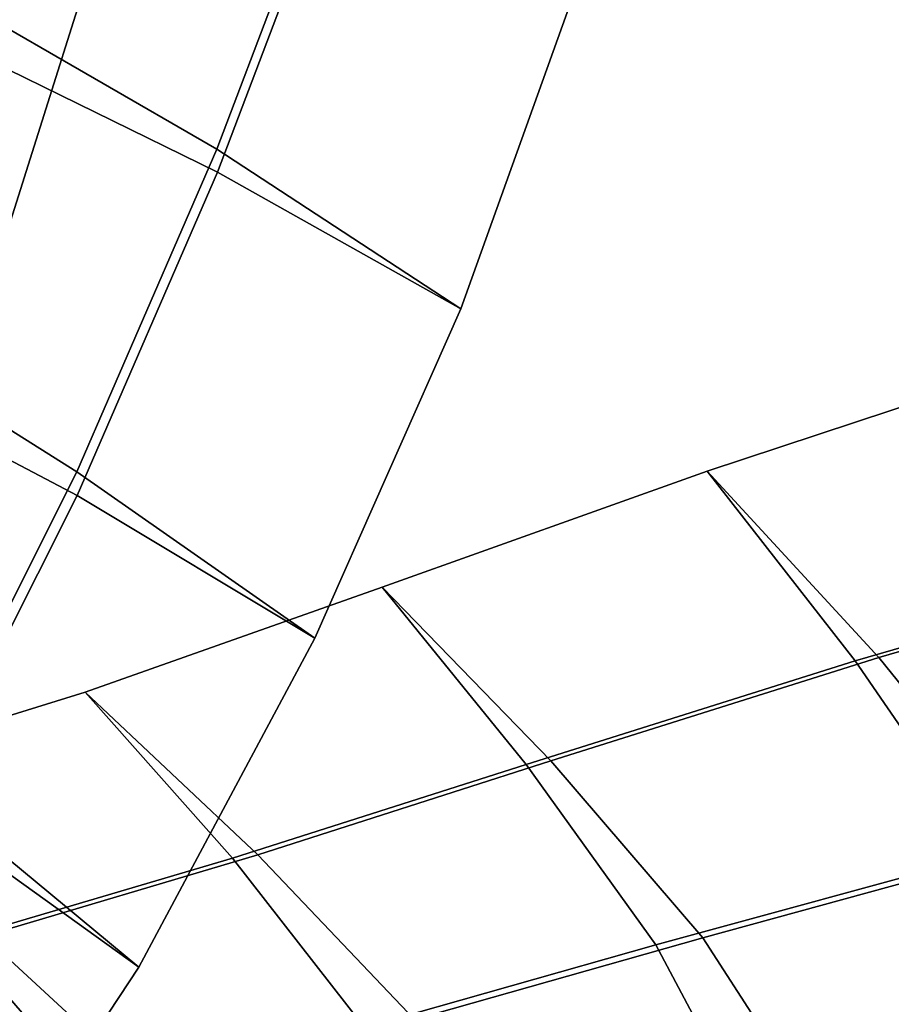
# Model space of a CAD drawing. Extents: x -3.29 to 3.54, y -2.92 to 1.93.
# Tile 156 of 167: x 1 to 1.25, y 0.03 to 0.31. Entities that reach past the tile are written whole.
import ezdxf

# ---------------------------------------------------------------- set-up
doc = ezdxf.new("R2010")
doc.units = 0

msp = doc.modelspace()

# ---------------------------------------------------------------- linework, layer by layer
for points in [[(1.02465, 0.39818, 3.96915), (0.95457, 0.42581, 3.97637), (0.91609, 0.3303, 3.86952), (0.98786, 0.30521, 3.86626)], [(1.02415, 0.4103, 3.95835), (1.09354, 0.36999, 3.95763), (1.05834, 0.27717, 3.85742), (0.98769, 0.31798, 3.85597)], [(1.02465, 0.39818, 3.96915), (0.98786, 0.30521, 3.86626), (1.05855, 0.27055, 3.86309), (1.09384, 0.3636, 3.96342)], [(1.09354, 0.36999, 3.95763), (1.16258, 0.32554, 3.95843), (1.1287, 0.23111, 3.85996), (1.05834, 0.27717, 3.85742)], [(0.94804, 0.35238, 4.57555), (1.03291, 0.36437, 4.59423), (0.99483, 0.24392, 4.43789), (0.91886, 0.23433, 4.41845)], [(0.95199, 0.34665, 4.5802), (0.92281, 0.22858, 4.42242), (0.99483, 0.24392, 4.43789), (1.03291, 0.36437, 4.59423)], [(1.09384, 0.3636, 3.96342), (1.05855, 0.27055, 3.86309), (1.1287, 0.23111, 3.85996), (1.16258, 0.32554, 3.95843)], [(0.98769, 0.31798, 3.85597), (1.05834, 0.27717, 3.85742), (1.01803, 0.18414, 3.74913), (0.94941, 0.2273, 3.74736)], [(0.98786, 0.30521, 3.86626), (0.94899, 0.21366, 3.75675), (1.01812, 0.17735, 3.75458), (1.05855, 0.27055, 3.86309)], [(1.05834, 0.27717, 3.85742), (1.1287, 0.23111, 3.85996), (1.08663, 0.13614, 3.75262), (1.01803, 0.18414, 3.74913)], [(1.05855, 0.27055, 3.86309), (1.01812, 0.17735, 3.75458), (1.08663, 0.13614, 3.75262), (1.1287, 0.23111, 3.85996)], [(0.90963, 0.14175, 3.63334), (0.94941, 0.2273, 3.74736), (1.01803, 0.18414, 3.74913), (0.97261, 0.09371, 3.63271)], [(1.2492, 0.13061, 4.53934), (1.19972, 0.18437, 4.54531), (1.30621, 0.21951, 4.7085), (1.35839, 0.16231, 4.70039)], [(1.24244, 0.12962, 4.54467), (1.35199, 0.16134, 4.70611), (1.30621, 0.21951, 4.7085), (1.19972, 0.18437, 4.54531)], [(0.9083, 0.12686, 3.64143), (0.97252, 0.08674, 3.63791), (1.01812, 0.17735, 3.75458), (0.94899, 0.21366, 3.75675)], [(0.97261, 0.09371, 3.63271), (1.01803, 0.18414, 3.74913), (1.08663, 0.13614, 3.75262), (1.03587, 0.04128, 3.63442)], [(1.2492, 0.13061, 4.53934), (1.15465, 0.10075, 4.38245), (1.106, 0.15089, 4.3863), (1.19972, 0.18437, 4.54531)], [(1.24244, 0.12962, 4.54467), (1.19972, 0.18437, 4.54531), (1.106, 0.15089, 4.3863), (1.1476, 0.09977, 4.38743)], [(0.97252, 0.08674, 3.63791), (1.03587, 0.04128, 3.63442), (1.08663, 0.13614, 3.75262), (1.01812, 0.17735, 3.75458)], [(1.29353, 0.07579, 4.53435), (1.2492, 0.13061, 4.53934), (1.35839, 0.16231, 4.70039), (1.40507, 0.10393, 4.69335)], [(1.28077, 0.07389, 4.54427), (1.39307, 0.1021, 4.70408), (1.35199, 0.16134, 4.70611), (1.24244, 0.12962, 4.54467)], [(1.15465, 0.10075, 4.38245), (1.07018, 0.07366, 4.23313), (1.02038, 0.12061, 4.23527), (1.106, 0.15089, 4.3863)], [(1.1476, 0.09977, 4.38743), (1.106, 0.15089, 4.3863), (1.02038, 0.12061, 4.23527), (1.0629, 0.07269, 4.23779)], [(1.28077, 0.07389, 4.54427), (1.24244, 0.12962, 4.54467), (1.1476, 0.09977, 4.38743), (1.18491, 0.04771, 4.38868)], [(1.29353, 0.07579, 4.53435), (1.19845, 0.04975, 4.37965), (1.15465, 0.10075, 4.38245), (1.2492, 0.13061, 4.53934)], [(0.9912, 0.05024, 4.0948), (0.93824, 0.09511, 4.09602), (1.02038, 0.12061, 4.23527), (1.07018, 0.07366, 4.23313)], [(0.98373, 0.0493, 4.09919), (1.0629, 0.07269, 4.23779), (1.02038, 0.12061, 4.23527), (0.93824, 0.09511, 4.09602)], [(1.18491, 0.04771, 4.38868), (1.1476, 0.09977, 4.38743), (1.0629, 0.07269, 4.23779), (1.10095, 0.02382, 4.24037)], [(1.19845, 0.04975, 4.37965), (1.1154, 0.02614, 4.23237), (1.07018, 0.07366, 4.23313), (1.15465, 0.10075, 4.38245)], [(0.92224, 0.01054, 3.50877), (0.97261, 0.09371, 3.63271), (1.03587, 0.04128, 3.63442), (0.97775, -0.04677, 3.50716)], [(0.92192, 0.00339, 3.51368), (0.97775, -0.04677, 3.50716), (1.03587, 0.04128, 3.63442), (0.97252, 0.08674, 3.63791)], [(1.28077, 0.07389, 4.54427), (1.18491, 0.04771, 4.38868), (1.21361, -0.00626, 4.3902), (1.31034, 0.0162, 4.54435)], [(1.29353, 0.07579, 4.53435), (1.32756, 0.01886, 4.53131), (1.23251, -0.00299, 4.37893), (1.19845, 0.04975, 4.37965)], [(1.02435, 0.00252, 4.10241), (1.10095, 0.02382, 4.24037), (1.0629, 0.07269, 4.23779), (0.98373, 0.0493, 4.09919)], [(1.03995, 0.00531, 4.09564), (0.9912, 0.05024, 4.0948), (1.07018, 0.07366, 4.23313), (1.1154, 0.02614, 4.23237)], [(0.95405, -0.01752, 3.96623), (1.02435, 0.00252, 4.10241), (0.98373, 0.0493, 4.09919), (0.91048, 0.02755, 3.96298)], [(0.97079, -0.01467, 3.96106), (0.9181, 0.02845, 3.95886), (0.9912, 0.05024, 4.0948), (1.03995, 0.00531, 4.09564)], [(1.19845, 0.04975, 4.37965), (1.23251, -0.00299, 4.37893), (1.15147, -0.02249, 4.23435), (1.1154, 0.02614, 4.23237)], [(1.18491, 0.04771, 4.38868), (1.10095, 0.02382, 4.24037), (1.13007, -0.02695, 4.24307), (1.21361, -0.00626, 4.3902)]]:
    msp.add_3dface(points)

doc.saveas('drawing.dxf')
